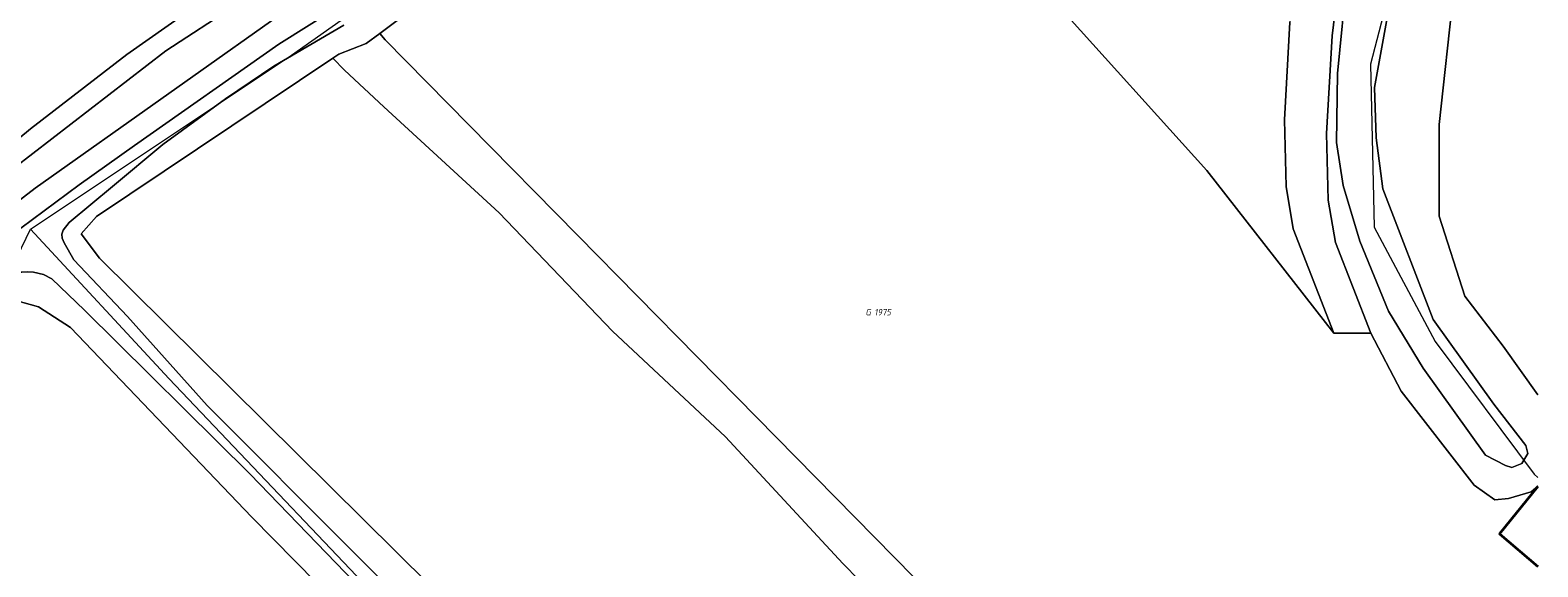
# Model space of a CAD drawing. Header units: metres. Extents: x 253395 to 254027, y 592765 to 593194.
# Tile 157 of 173: x 253943 to 254027, y 592864 to 592893. Entities that reach past the tile are written whole.
import ezdxf
from ezdxf.enums import TextEntityAlignment as Align
from ezdxf.lldxf.tags import DXFTag

# ---------------------------------------------------------------- set-up
doc = ezdxf.new("R2010")
doc.units = ezdxf.units.M
for name, color, linetype, lineweight in [('B-WE-KG-GRENS_PERCEEL-G', 254, 'KG-PERCEEL-SO', 18), ('B-WE-KG-GRENS_PERCEEL-S', 254, 'Continuous', 25), ('B-WE-OG-BEBOUWING-GV', 254, 'Continuous', 35), ('B-WE-OG-TERREIN_BEGROEID-GV', 254, 'Continuous', 18), ('B-WE-OG-TERREIN_ERF-GV', 254, 'Continuous', 18), ('B-WE-OG-TERREIN_OEVER-GV', 254, 'Continuous', 18), ('B-WE-OG-WATER-GV', 254, 'Continuous', 18), ('B-WE-VH-HALFVERHARDING-GV', 254, 'Continuous', 18)]:
    doc.layers.add(name, color=color, linetype=linetype, lineweight=lineweight)
doc.styles.add('NLCS-ISO', font='txt')
doc.styles.get("Standard").update_dxf_attribs({"font": 'simplex.shx'})
tags = doc.linetypes.add('KG-PERCEEL-SO', pattern='A,5.5,-2,["P",Standard,S=1.8,R=0,X=-0.5,Y=-0.9],-2,5.5,-2,[5,NLCS.SHX,S=0.75,R=0,X=0,Y=0],-2', length=19).pattern_tags.tags
tags[6] = DXFTag(74, 10)

# ---------------------------------------------------------------- blocks, each defined once
blk = doc.blocks.new('SKG-PERCEELNUMMER-SO')
at = {"style": 'NLCS-ISO', "oblique": 10, "flags": 1}
for tag, p in [('GEMEENTECODE', (0, 2.55)), ('PERCEELGROOTTE', (0, -2.45))]:
    blk.add_attdef(tag, text='', height=1.8, dxfattribs=at).set_placement(p, align=Align.MIDDLE_CENTER)
at = {"style": 'NLCS-ISO', "oblique": 10}
blk.add_attdef('SECTIE', text='', height=1.8, dxfattribs=at).set_placement((-0.5, 0), align=Align.MIDDLE_RIGHT)
blk.add_attdef('PERCEELNUMMER', text='', height=1.8, dxfattribs=at).set_placement((0.5, 0), align=Align.MIDDLE_LEFT)

msp = doc.modelspace()

# ---------------------------------------------------------------- linework, layer by layer
at = {"layer": 'B-WE-KG-GRENS_PERCEEL-G'}
for points in [[(253943.426, 592882.218), (253957.813, 592891.814), (253966.49, 592897.941), (253976.076, 592905.503), (253981.896, 592910.145), (253987.614, 592914.963), (253990.038, 592917.191), (253997.865, 592925.383), (254005.535, 592934.397), (254009.055, 592936.914), (254013.566, 592938.067), (254020.459, 592938.548), (254026.587, 592938.506)], [(254026.587, 592919.186), (254024.79, 592916.101), (254021.061, 592905.633), (254017.351, 592891.317), (254017.555, 592882.321), (254020.927, 592876.011), (254026.384, 592868.676), (254026.587, 592868.504)], [(253935.377, 592765.23), (253901.41, 592773.686), (253899.753, 592774.292), (253898.54, 592775.453), (253897.527, 592776.565), (253896.626, 592778.904), (253894.584, 592789.054), (253895.181, 592793.786), (253897.711, 592804.164), (253900.525, 592815.846), (253899.043, 592816.454), (253902.274, 592824.666), (253901.345, 592824.956), (253904.464, 592838.39), (253907.967, 592849.079), (253910.222, 592852.881), (253923.182, 592864.732), (253935.418, 592874.477), (253942.182, 592879.655), (253943.426, 592882.218)], [(253943.426, 592882.218), (253951.044, 592873.96), (253964.984, 592859.302), (253980.238, 592843.408), (253998.435, 592825.901), (254011.801, 592813.209)]]:
    msp.add_lwpolyline(points, dxfattribs=at)
at = {"layer": 'B-WE-OG-BEBOUWING-GV'}
msp.add_lwpolyline([(254026.587, 592867.997), (254024.465, 592865.383), (254026.587, 592863.574)], dxfattribs=at)
at = {"layer": 'B-WE-OG-TERREIN_BEGROEID-GV'}
for points in [[(253910.345, 592861.297), (253915.4, 592865.853), (253923.349, 592871.879), (253933.998, 592879.973), (253943.411, 592887.755), (253948.74, 592891.857), (253955.582, 592896.677), (253962.09, 592900.752), (253969.982, 592906.297), (253978.292, 592913.419), (253985.653, 592920.462), (253994.86, 592929.751), (254000, 592934.904), (254002.87, 592937.781), (254005.218, 592939.516), (254007.671, 592940.955), (254010.449, 592941.905), (254013.046, 592942.672), (254016.449, 592943.175), (254022.833, 592943.536), (254022.801, 592958.43), (254026.587, 592958.471)], [(254026.587, 592941.778), (254019.925, 592941.784), (254014.327, 592941.286), (254010.275, 592940.585), (254008.436, 592939.956), (254004.873, 592937.931), (254000, 592933.659), (253999.053, 592932.829), (253991.493, 592924.901), (253982.466, 592915.696), (253973.876, 592908.138), (253968.136, 592903.588), (253958.577, 592897.079), (253950.895, 592892.058), (253939.341, 592883.15), (253927.751, 592874.105), (253917.59, 592866.654), (253912.281, 592861.982)], [(254026.587, 592931.274), (254023.101, 592924.864), (254019.796, 592917.931), (254017.888, 592913.13), (254015.745, 592906.776), (254014.816, 592903.821), (254013.369, 592897.455), (254012.91, 592893.638), (254012.602, 592888.243), (254012.692, 592884.565), (254013.084, 592882.235), (254015.333, 592876.463), (254017.368, 592876.463), (254015.414, 592881.479), (254015.022, 592883.809), (254014.932, 592887.487), (254015.24, 592892.882), (254015.699, 592896.699), (254017.146, 592903.065), (254018.075, 592906.02), (254020.218, 592912.374), (254022.126, 592917.175), (254025.431, 592924.108), (254026.587, 592926.234)], [(253934.175, 592877.148), (253943.685, 592884.48), (253958.434, 592894.944)], [(254000, 592894.687), (254008.326, 592885.444), (254015.333, 592876.463), (254013.084, 592882.235), (254012.692, 592884.565), (254012.602, 592888.243), (254012.91, 592893.638)]]:
    msp.add_lwpolyline(points, dxfattribs=at)
msp.add_lwpolyline([(253962.994, 592892.67), (253962.692, 592893.021), (253961.94, 592892.458), (253960.432, 592891.882), (253960.094, 592891.655), (253960.751, 592890.987), (253962.92, 592888.958), (253969.287, 592883.119), (253975.523, 592876.586), (253981.759, 592870.746), (253988.234, 592863.747), (253996.358, 592855.471), (254000, 592851.76), (254008.664, 592842.933), (254012.817, 592839.231), (254016.471, 592835.493), (254017.628, 592836.624), (254014.314, 592840.013), (254002.091, 592852.518), (254000, 592854.742), (253994.321, 592860.784), (253983.496, 592871.802), (253973.621, 592881.853), (253967.613, 592887.969)], close=True, dxfattribs=at)
at = {"layer": 'B-WE-OG-TERREIN_ERF-GV'}
for points in [[(254026.587, 592911.85), (254023.198, 592903.799), (254021.933, 592895.261), (254021.142, 592887.989), (254021.142, 592882.929), (254022.565, 592878.502), (254024.675, 592875.741), (254026.587, 592873.068)], [(254026.587, 592868.01), (254026.21, 592867.711), (254024.976, 592867.329), (254024.222, 592867.258), (254023.08, 592868.064), (254019.054, 592873.267), (254017.368, 592876.463), (254015.333, 592876.463), (254008.326, 592885.444), (254000, 592894.687), (253985.853, 592910.392), (253978.359, 592904.755), (253962.692, 592893.021), (253962.994, 592892.67), (253967.613, 592887.969), (253973.621, 592881.853), (253983.496, 592871.802), (253994.321, 592860.784)], [(253996.358, 592855.471), (253988.234, 592863.747), (253981.759, 592870.746), (253975.523, 592876.586), (253969.287, 592883.119), (253962.92, 592888.958), (253960.751, 592890.987), (253960.094, 592891.655), (253947.069, 592882.914), (253946.223, 592881.954), (253947.222, 592880.61), (253979.983, 592848.147)], [(253977.068, 592844.502), (253955.641, 592866.311), (253945.627, 592876.771), (253943.867, 592877.925), (253942.613, 592878.27), (253941.964, 592877.92), (253932.669, 592870.08), (253923.378, 592862.387)], [(254026.587, 592863.574), (254024.465, 592865.383), (254026.587, 592867.997)]]:
    msp.add_lwpolyline(points, dxfattribs=at)
at = {"layer": 'B-WE-OG-TERREIN_OEVER-GV'}
for points in [[(254026.587, 592926.234), (254025.431, 592924.108), (254022.126, 592917.175), (254020.218, 592912.374), (254018.075, 592906.02), (254017.146, 592903.065), (254015.699, 592896.699), (254015.24, 592892.882), (254014.932, 592887.487), (254015.022, 592883.809), (254015.414, 592881.479), (254017.368, 592876.463), (254019.054, 592873.267), (254023.08, 592868.064), (254024.222, 592867.258), (254024.976, 592867.329), (254026.21, 592867.711), (254026.587, 592868.01)], [(254026.587, 592917.296), (254023.819, 592911.858), (254019.571, 592901.078), (254017.58, 592890.034), (254017.667, 592887.256), (254018.032, 592884.436), (254020.805, 592877.225), (254024.163, 592872.545), (254025.922, 592870.264), (254026.036, 592869.827), (254025.712, 592869.275), (254025.154, 592869.044), (254024.799, 592869.167), (254023.695, 592869.735), (254020.259, 592874.534), (254018.351, 592877.689), (254016.769, 592881.555), (254015.852, 592884.619), (254015.483, 592887.003), (254015.526, 592890.811), (254016.064, 592896.239), (254018.552, 592905.651), (254023.41, 592917.693), (254026.587, 592923.635)], [(254026.587, 592873.068), (254024.675, 592875.741), (254022.565, 592878.502), (254021.142, 592882.929), (254021.142, 592887.989), (254021.933, 592895.261), (254023.198, 592903.799), (254026.587, 592911.85)], [(253979.983, 592848.147), (253947.222, 592880.61), (253946.223, 592881.954), (253947.069, 592882.914), (253960.094, 592891.655), (253960.432, 592891.882), (253961.94, 592892.458), (253962.692, 592893.021), (253978.359, 592904.755)], [(253942.883, 592882.272), (253946.112, 592884.654), (253949.162, 592886.839), (253957.124, 592892.429), (253962.43, 592895.774)], [(253958.434, 592894.944), (253943.685, 592884.48), (253934.175, 592877.148)], [(253960.704, 592893.467), (253956.843, 592891.205), (253954.17, 592889.414), (253950.724, 592886.894), (253947.95, 592884.57), (253945.552, 592882.581), (253945.215, 592882.147), (253945.155, 592881.929), (253945.174, 592881.712), (253945.273, 592881.455), (253945.804, 592880.524), (253948.779, 592877.393), (253953.172, 592872.479), (253961.312, 592864.292), (253973.018, 592852.557)], [(253966.568, 592857.241), (253955.533, 592868.677), (253946.408, 592877.736), (253944.595, 592879.46), (253944.141, 592879.699), (253943.588, 592879.839), (253943.272, 592879.86), (253942.936, 592879.841), (253942.837, 592879.841), (253942.065, 592879.527), (253941.392, 592879.193), (253939.629, 592877.913), (253936.023, 592874.742), (253930.772, 592870.29), (253923.106, 592864.106), (253917.082, 592858.945)], [(253923.378, 592862.387), (253932.669, 592870.08), (253941.964, 592877.92), (253942.613, 592878.27), (253943.867, 592877.925), (253945.627, 592876.771), (253955.641, 592866.311), (253977.068, 592844.502)]]:
    msp.add_lwpolyline(points, dxfattribs=at)
at = {"layer": 'B-WE-OG-WATER-GV'}
for points in [[(254026.587, 592923.635), (254023.41, 592917.693), (254018.552, 592905.651), (254016.064, 592896.239), (254015.526, 592890.811), (254015.483, 592887.003), (254015.852, 592884.619), (254016.769, 592881.555), (254018.351, 592877.689), (254020.259, 592874.534), (254023.695, 592869.735), (254024.799, 592869.167), (254025.154, 592869.044), (254025.712, 592869.275), (254026.036, 592869.827), (254025.922, 592870.264), (254024.163, 592872.545), (254020.805, 592877.225), (254018.032, 592884.436), (254017.667, 592887.256), (254017.58, 592890.034), (254019.571, 592901.078), (254023.819, 592911.858), (254026.587, 592917.296)], [(253962.43, 592895.774), (253957.124, 592892.429), (253949.162, 592886.839), (253946.112, 592884.654), (253942.883, 592882.272)], [(253973.018, 592852.557), (253961.312, 592864.292), (253953.172, 592872.479), (253948.779, 592877.393), (253945.804, 592880.524), (253945.273, 592881.455), (253945.174, 592881.712), (253945.155, 592881.929), (253945.215, 592882.147), (253945.552, 592882.581), (253947.95, 592884.57), (253950.724, 592886.894), (253954.17, 592889.414), (253956.843, 592891.205), (253960.704, 592893.467)], [(253917.082, 592858.945), (253923.106, 592864.106), (253930.772, 592870.29), (253936.023, 592874.742), (253939.629, 592877.913), (253941.392, 592879.193), (253942.065, 592879.527), (253942.837, 592879.841), (253942.936, 592879.841), (253943.272, 592879.86), (253943.588, 592879.839), (253944.141, 592879.699), (253944.595, 592879.46), (253946.408, 592877.736), (253955.533, 592868.677), (253966.568, 592857.241)]]:
    msp.add_lwpolyline(points, dxfattribs=at)
at = {"layer": 'B-WE-VH-HALFVERHARDING-GV'}
for points in [[(254026.587, 592943.512), (254022.833, 592943.536), (254016.449, 592943.175), (254013.046, 592942.672), (254010.449, 592941.905), (254007.671, 592940.955), (254005.218, 592939.516), (254002.87, 592937.781), (254000, 592934.904), (253994.86, 592929.751), (253985.653, 592920.462), (253978.292, 592913.419), (253969.982, 592906.297), (253962.09, 592900.752), (253955.582, 592896.677), (253948.74, 592891.857), (253943.411, 592887.755), (253933.998, 592879.973), (253923.349, 592871.879), (253915.4, 592865.853), (253910.345, 592861.297)], [(253912.281, 592861.982), (253917.59, 592866.654), (253927.751, 592874.105), (253939.341, 592883.15), (253950.895, 592892.058), (253958.577, 592897.079), (253968.136, 592903.588), (253973.876, 592908.138), (253982.466, 592915.696), (253991.493, 592924.901), (253999.053, 592932.829), (254000, 592933.659), (254004.873, 592937.931), (254008.436, 592939.956), (254010.275, 592940.585), (254014.327, 592941.286), (254019.925, 592941.784), (254026.587, 592941.778)]]:
    msp.add_lwpolyline(points, dxfattribs=at)

# ---------------------------------------------------------------- block references
at = {"layer": 'B-WE-KG-GRENS_PERCEEL-S', "xscale": 0.2, "yscale": 0.2, "zscale": 0.2}
msp.add_blockref('SKG-PERCEELNUMMER-SO', (253989.883, 592877.626), dxfattribs=at).add_auto_attribs({'PERCEELNUMMER': '1975', 'SECTIE': 'G'})

doc.saveas('drawing.dxf')
